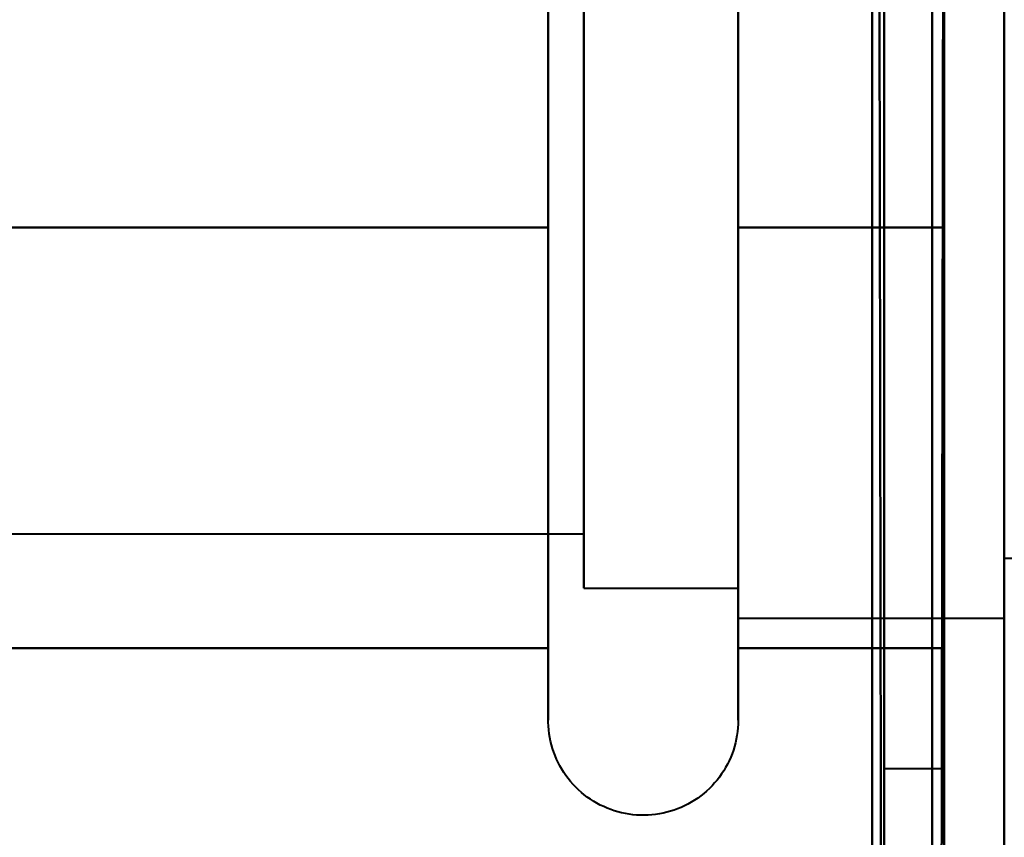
# Model space of a CAD drawing. Header units: millimetres. Extents: x -1483 to 905, y -1392 to 951.
# Tile 76 of 105: x 732 to 740, y -457 to -450. Entities that reach past the tile are written whole.
import ezdxf

# ---------------------------------------------------------------- set-up
doc = ezdxf.new("R2010")
doc.units = ezdxf.units.MM
doc.layers.add('G-IMPT', color=8, linetype='Continuous', lineweight=40)

# ---------------------------------------------------------------- blocks, each defined once
blk = doc.blocks.new('NEXA 2000 CALQUES_dwg-762145-Niveau de réf_')
at = {"layer": 'G-IMPT'}
for p, q in [((739, -414.2152), (739, -423.2152)), ((739, -414.2152), (739, -423.2152)), ((739, -414.2152), (739, -423.2152)), ((739, -414.2152), (739, -423.2152)), ((739, -414.2152), (739, -423.2152)), ((739, -414.2152), (739, -423.2152)), ((739, -414.2152), (739, -423.2152)), ((739, -414.2152), (739, -423.2152)), ((739, -423.2152), (739, -414.2152)), ((739, -423.2152), (739, -414.2152)), ((739, -423.2152), (739, -414.2152)), ((739, -423.2152), (739, -414.2152)), ((739, -423.2152), (739, -414.2152)), ((739, -423.2152), (739, -414.2152)), ((739, -423.2152), (739, -414.2152)), ((739, -423.2152), (739, -414.2152)), ((739.5, -414.2152), (739.5, -418.7152)), ((739.5, -414.2152), (739.5, -418.7152)), ((739.5, -414.2152), (739.5, -418.7152)), ((739.5, -414.2152), (739.5, -418.7152)), ((739.5, -418.7152), (739.5, -414.2152)), ((739.5, -423.2152), (739.5, -414.2152)), ((739.5, -418.7152), (739.5, -414.2152)), ((739.5, -423.2152), (739.5, -414.2152)), ((739.5, -418.7152), (739.5, -414.2152)), ((739.5, -423.2152), (739.5, -414.2152)), ((739.5, -418.7152), (739.5, -414.2152)), ((739.5, -423.2152), (739.5, -414.2152)), ((736.2043, -422.2659), (736.2043, -414.6152)), ((737.7851, -414.6152), (737.7851, -422.2659)), ((736.2043, -422.8152), (736.2043, -415.1644)), ((736.2043, -422.8152), (736.2043, -415.1644)), ((736.2043, -422.8152), (736.2043, -415.1644)), ((736.2043, -420.7652), (736.2043, -415.1644)), ((737.7851, -415.1644), (737.7851, -422.8152)), ((737.7851, -415.1644), (737.7851, -422.8152)), ((737.7851, -415.1644), (737.7851, -422.8152)), ((737.7851, -415.1644), (737.7851, -420.7652)), ((737.7851, -420.3402), (737.7851, -415.4652)), ((737.7851, -420.3402), (737.7851, -415.4652)), ((737.7851, -420.3402), (737.7851, -415.4652)), ((737.7851, -420.3402), (737.7851, -415.4652)), ((737.7851, -415.4652), (737.7851, -417.0902)), ((737.7851, -415.4652), (737.7851, -417.0902)), ((737.7851, -415.4652), (737.7851, -417.0902)), ((737.7851, -415.4652), (737.7851, -421.5297)), ((740, -421.5297), (740, -415.4652)), ((740, -421.5297), (740, -415.4652)), ((740, -415.4652), (740, -421.9652)), ((740, -415.4652), (740, -421.9652)), ((740, -415.4652), (740, -421.9652)), ((740, -415.4652), (740, -421.9652)), ((736.5, -421.3132), (736.5, -415.7152)), ((736.5, -421.3132), (736.5, -415.7152)), ((736.5, -421.3132), (736.5, -415.7152)), ((736.5, -421.3132), (736.5, -415.7152)), ((736.5, -415.7152), (736.5, -420.2152)), ((736.5, -415.7152), (736.5, -420.2152)), ((736.5, -415.7152), (736.5, -420.2152)), ((736.5, -415.7152), (736.5, -420.2152)), ((737.7851, -420.2152), (737.7851, -415.7152)), ((737.7851, -420.2152), (737.7851, -415.7152)), ((737.7851, -420.2152), (737.7851, -415.7152)), ((737.7851, -420.2152), (737.7851, -415.7152)), ((737.7851, -415.7152), (737.7851, -420.2152)), ((737.7851, -415.7152), (737.7851, -420.2152)), ((737.7851, -415.7152), (737.7851, -420.2152)), ((737.7851, -415.7152), (737.7851, -420.2152)), ((737.7851, -415.9006), (737.7851, -421.9652)), ((737.7851, -415.9006), (737.7851, -421.9652)), ((737.7851, -415.9006), (737.7851, -421.9652)), ((737.7851, -415.9006), (737.7851, -420.3402)), ((740, -421.9652), (740, -415.9006)), ((740, -421.9652), (740, -415.9006)), ((740, -421.4652), (740, -415.9652)), ((740, -421.4652), (740, -415.9652)), ((740, -421.4652), (740, -415.9652)), ((740, -421.4652), (740, -415.9652)), ((740, -415.9652), (740, -421.4652)), ((740, -415.9652), (740, -421.4652)), ((740, -415.9652), (740, -421.4652)), ((740, -415.9652), (740, -421.4652)), ((736.5, -421.7152), (736.5, -416.1171)), ((736.5, -421.7152), (736.5, -416.1171)), ((736.5, -421.7152), (736.5, -416.1171)), ((736.5, -421.7152), (736.5, -416.1171)), ((736.5, -420.922), (736.5, -416.167)), ((736.5, -420.922), (736.5, -416.167)), ((736.5, -420.922), (736.5, -416.167)), ((736.5, -420.922), (736.5, -416.167)), ((736.5, -416.167), (736.5, -420.922)), ((736.5, -416.167), (736.5, -420.922)), ((736.5, -416.167), (736.5, -420.922)), ((736.5, -416.167), (736.5, -420.922)), ((736.5, -421.2634), (736.5, -416.5083)), ((736.5, -421.2634), (736.5, -416.5083)), ((736.5, -421.2634), (736.5, -416.5083)), ((736.5, -421.2634), (736.5, -416.5083)), ((736.5, -416.5083), (736.5, -421.2634)), ((736.5, -416.5083), (736.5, -421.2634)), ((736.5, -416.5083), (736.5, -421.2634)), ((736.5, -416.5083), (736.5, -421.2634)), ((736.2043, -422.2659), (736.2043, -416.6652)), ((736.2043, -422.2659), (736.2043, -416.6652)), ((736.2043, -422.2659), (736.2043, -416.6652)), ((737.7851, -416.6652), (737.7851, -422.2659)), ((737.7851, -416.6652), (737.7851, -422.2659)), ((737.7851, -416.6652), (737.7851, -422.2659)), ((737.7851, -421.9652), (737.7851, -417.0902)), ((737.7851, -421.9652), (737.7851, -417.0902)), ((737.7851, -421.9652), (737.7851, -417.0902)), ((737.7851, -421.9652), (737.7851, -417.0902)), ((737.7851, -417.0902), (737.7851, -421.5297)), ((737.7851, -417.0902), (737.7851, -421.5297)), ((737.7851, -417.0902), (737.7851, -421.5297)), ((736.5, -417.2152), (736.5, -421.3132)), ((736.5, -417.2152), (736.5, -421.3132)), ((736.5, -417.2152), (736.5, -421.3132)), ((736.5, -417.2152), (736.5, -421.3132)), ((737.7851, -421.7152), (737.7851, -417.2152)), ((737.7851, -421.7152), (737.7851, -417.2152)), ((737.7851, -421.7152), (737.7851, -417.2152)), ((737.7851, -421.7152), (737.7851, -417.2152)), ((737.7851, -417.2152), (737.7851, -421.7152)), ((737.7851, -417.2152), (737.7851, -421.7152)), ((737.7851, -417.2152), (737.7851, -421.7152)), ((737.7851, -417.2152), (737.7851, -421.7152)), ((739.5, -418.7152), (739.5, -423.2152)), ((739.5, -418.7152), (739.5, -423.2152)), ((739.5, -418.7152), (739.5, -423.2152)), ((739.5, -418.7152), (739.5, -423.2152)), ((739.5, -423.2152), (739.5, -418.7152)), ((739.5, -423.2152), (739.5, -418.7152)), ((739.5, -423.2152), (739.5, -418.7152)), ((739.5, -423.2152), (739.5, -418.7152)), ((736.5, -420.2152), (736.5, -421.7152)), ((736.5, -420.2152), (736.5, -421.7152)), ((736.5, -420.2152), (736.5, -421.7152)), ((736.5, -420.2152), (736.5, -421.7152)), ((737.7851, -420.3402), (737.7851, -421.9652)), ((736.2043, -422.8152), (736.2043, -420.7652)), ((737.7851, -420.7652), (737.7851, -422.8152)), ((724.6111, -421.2634), (736.5, -421.2634)), ((724.6111, -421.2634), (736.5, -421.2634)), ((724.6111, -421.2634), (736.5, -421.2634)), ((724.6111, -421.2634), (736.5, -421.2634)), ((740, -421.4652), (745, -421.4652)), ((740, -421.4652), (745, -421.4652)), ((736.5, -421.7152), (737.7851, -421.7152)), ((736.5, -421.7152), (737.7851, -421.7152)), ((736.5, -421.7152), (737.7851, -421.7152)), ((736.5, -421.7152), (737.7851, -421.7152)), ((737.7851, -421.9652), (740, -421.9652)), ((737.7851, -421.9652), (740, -421.9652)), ((737.7851, -421.9652), (740, -421.9652)), ((737.7851, -421.9652), (740, -421.9652)), ((739, -423.2152), (739.5, -423.2152)), ((739, -423.2152), (739.5, -423.2152)), ((739, -423.2152), (739.5, -423.2152)), ((739, -423.2152), (739.5, -423.2152))]:
    blk.add_line(p, q, dxfattribs=at)
at = {"layer": 'G-IMPT', "flags": 128}
for points in [[(738.9, -441.55), (738.9, -433.3125), (738.9, -425.075), (738.9, -416.8375), (738.9, -408.6)], [(738.9, -408.6), (738.9, -416.8375), (738.9, -425.075), (738.9, -433.3125), (738.9, -441.55)], [(738.9, -408.65), (738.9, -416.875), (738.9, -425.1), (738.9, -433.325), (738.9, -441.55)], [(738.9, -441.55), (738.9, -433.325), (738.9, -425.1), (738.9, -416.875), (738.9, -408.65)], [(738.95, -408.6), (738.9625, -416.8375), (738.975, -425.075), (738.9875, -433.3125), (739, -441.55)], [(739, -441.55), (738.9875, -433.3125), (738.975, -425.075), (738.9625, -416.8375), (738.95, -408.6)], [(739, -408.65), (739, -416.875), (739, -425.1), (739, -433.325), (739, -441.55)], [(739, -441.55), (739, -433.325), (739, -425.1), (739, -416.875), (739, -408.65)], [(738.9, -410.05), (738.9, -417.925), (738.9, -425.8), (738.9, -433.675), (738.9, -441.55)], [(738.9, -441.55), (738.9, -433.675), (738.9, -425.8), (738.9, -417.925), (738.9, -410.05)], [(738.9, -410.05), (738.9, -417.925), (738.9, -425.8), (738.9, -433.675), (738.9, -441.55)], [(738.9, -441.55), (738.9, -433.675), (738.9, -425.8), (738.9, -417.925), (738.9, -410.05)], [(739.4, -442.45), (739.4, -434.35), (739.4, -426.25), (739.4, -418.15), (739.4, -410.05)], [(739.4, -410.05), (739.4, -418.15), (739.4, -426.25), (739.4, -434.35), (739.4, -442.45)], [(739.4, -442.45), (739.4, -434.35), (739.4, -426.25), (739.4, -418.15), (739.4, -410.05)], [(739.4, -410.05), (739.4, -418.15), (739.4, -426.25), (739.4, -434.35), (739.4, -442.45)], [(739.4, -442.45), (739.4, -434.35), (739.4, -426.25), (739.4, -418.15), (739.4, -410.05)], [(739.4, -410.05), (739.4, -418.1625), (739.4, -426.275), (739.4, -434.3875), (739.4, -442.5)], [(739.4, -442.5), (739.4, -434.3875), (739.4, -426.275), (739.4, -418.1625), (739.4, -410.05)], [(739.4, -410.05), (739.4, -418.15), (739.4, -426.25), (739.4, -434.35), (739.4, -442.45)], [(739.45, -442.5), (739.4625, -434.3875), (739.475, -426.275), (739.4875, -418.1625), (739.5, -410.05)], [(739.5, -410.05), (739.4875, -418.1625), (739.475, -426.275), (739.4625, -434.3875), (739.45, -442.5)], [(739.5, -441.55), (739.5, -433.675), (739.5, -425.8), (739.5, -417.925), (739.5, -410.05)], [(739.5, -410.05), (739.5, -417.925), (739.5, -425.8), (739.5, -433.675), (739.5, -441.55)], [(739.5, -441.55), (739.5, -433.675), (739.5, -425.8), (739.5, -417.925), (739.5, -410.05)], [(739.5, -410.05), (739.5, -418.15), (739.5, -426.25), (739.5, -434.35), (739.5, -442.45)], [(739.5, -442.45), (739.5, -434.35), (739.5, -426.25), (739.5, -418.15), (739.5, -410.05)], [(739.5, -410.05), (739.5, -417.925), (739.5, -425.8), (739.5, -433.675), (739.5, -441.55)], [(740, -410.05), (740, -418.15), (740, -426.25), (740, -434.35), (740, -442.45)], [(740, -442.45), (740, -434.35), (740, -426.25), (740, -418.15), (740, -410.05)], [(740, -410.05), (740, -415.3262), (740, -420.6025), (740, -425.8787), (740, -431.155)], [(740, -431.155), (740, -425.8787), (740, -420.6025), (740, -415.3262), (740, -410.05)], [(740, -410.05), (740, -415.3262), (740, -420.6025), (740, -425.8787), (740, -431.155)], [(740, -431.155), (740, -425.8787), (740, -420.6025), (740, -415.3262), (740, -410.05)], [(740, -410.05), (740, -418.15), (740, -426.25), (740, -434.35), (740, -442.45)], [(740, -442.45), (740, -434.35), (740, -426.25), (740, -418.15), (740, -410.05)], [(740, -431.155), (740, -425.8787), (740, -420.6025), (740, -415.3262), (740, -410.05)], [(740, -410.05), (740, -415.3262), (740, -420.6025), (740, -425.8787), (740, -431.155)], [(736.2043, -416.9289), (736.2043, -417.0779), (736.2043, -417.2295), (736.2043, -417.3835), (736.2043, -417.5396), (736.2043, -417.6976), (736.2043, -417.8573), (736.2043, -418.0183), (736.2043, -418.1804), (736.2043, -418.3434), (736.2043, -418.507), (736.2043, -418.6709), (736.2043, -418.8349), (736.2043, -418.9987), (736.2043, -419.162), (736.2043, -419.3246), (736.2043, -419.4863), (736.2043, -419.6467), (736.2043, -419.8056), (736.2043, -419.9628), (736.2043, -420.118), (736.2043, -420.2709), (736.2043, -420.4214), (736.2043, -420.5691), (736.2043, -420.7138), (736.2043, -420.8554), (736.2043, -420.9935), (736.2043, -421.128), (736.2043, -421.2586), (736.2043, -421.3852), (736.2043, -421.5075), (736.2043, -421.6253), (736.2043, -421.7385), (736.2043, -421.8468), (736.2043, -421.9501), (736.2043, -422.0483), (736.2043, -422.1411), (736.2043, -422.2284), (736.2043, -422.2659)], [(736.2043, -416.9289), (736.2043, -417.0779), (736.2043, -417.2295), (736.2043, -417.3835), (736.2043, -417.5396), (736.2043, -417.6976), (736.2043, -417.8573), (736.2043, -418.0183), (736.2043, -418.1804), (736.2043, -418.3434), (736.2043, -418.507), (736.2043, -418.6709), (736.2043, -418.8349), (736.2043, -418.9987), (736.2043, -419.162), (736.2043, -419.3246), (736.2043, -419.4863), (736.2043, -419.6467), (736.2043, -419.8056), (736.2043, -419.9628), (736.2043, -420.118), (736.2043, -420.2709), (736.2043, -420.4214), (736.2043, -420.5691), (736.2043, -420.7138), (736.2043, -420.8554), (736.2043, -420.9935), (736.2043, -421.128), (736.2043, -421.2586), (736.2043, -421.3852), (736.2043, -421.5075), (736.2043, -421.6253), (736.2043, -421.7385), (736.2043, -421.8468), (736.2043, -421.9501), (736.2043, -422.0483), (736.2043, -422.1411), (736.2043, -422.2284), (736.2043, -422.2659)], [(736.2043, -416.9289), (736.2043, -417.0779), (736.2043, -417.2295), (736.2043, -417.3835), (736.2043, -417.5396), (736.2043, -417.6976), (736.2043, -417.8573), (736.2043, -418.0183), (736.2043, -418.1804), (736.2043, -418.3434), (736.2043, -418.507), (736.2043, -418.6709), (736.2043, -418.8349), (736.2043, -418.9987), (736.2043, -419.162), (736.2043, -419.3246), (736.2043, -419.4863), (736.2043, -419.6467), (736.2043, -419.8056), (736.2043, -419.9628), (736.2043, -420.118), (736.2043, -420.2709), (736.2043, -420.4214), (736.2043, -420.5691), (736.2043, -420.7138), (736.2043, -420.8554), (736.2043, -420.9935), (736.2043, -421.128), (736.2043, -421.2586), (736.2043, -421.3852), (736.2043, -421.5075), (736.2043, -421.6253), (736.2043, -421.7385), (736.2043, -421.8468), (736.2043, -421.9501), (736.2043, -422.0483), (736.2043, -422.1411), (736.2043, -422.2284), (736.2043, -422.2659)], [(736.2043, -422.2659), (736.2043, -422.181), (736.2043, -422.0907), (736.2043, -421.9949), (736.2043, -421.8939), (736.2043, -421.7878), (736.2043, -421.6768), (736.2043, -421.561), (736.2043, -421.4407), (736.2043, -421.3161), (736.2043, -421.1873), (736.2043, -421.0545), (736.2043, -420.918), (736.2043, -420.7779), (736.2043, -420.6346), (736.2043, -420.4882), (736.2043, -420.3389), (736.2043, -420.1871), (736.2043, -420.0329), (736.2043, -419.8765), (736.2043, -419.7184), (736.2043, -419.5586), (736.2043, -419.3975), (736.2043, -419.2353), (736.2043, -419.0722), (736.2043, -418.9086), (736.2043, -418.7447), (736.2043, -418.5807), (736.2043, -418.4169), (736.2043, -418.2536), (736.2043, -418.0911), (736.2043, -417.9295), (736.2043, -417.7693), (736.2043, -417.6105), (736.2043, -417.4535), (736.2043, -417.2985), (736.2043, -417.1458), (736.2043, -416.9955), (736.2043, -416.8481)], [(737.7851, -422.2659), (737.7851, -422.181), (737.7851, -422.0907), (737.7851, -421.9949), (737.7851, -421.8939), (737.7851, -421.7878), (737.7851, -421.6768), (737.7851, -421.561), (737.7851, -421.4407), (737.7851, -421.3161), (737.7851, -421.1873), (737.7851, -421.0545), (737.7851, -420.918), (737.7851, -420.7779), (737.7851, -420.6346), (737.7851, -420.4882), (737.7851, -420.3389), (737.7851, -420.1871), (737.7851, -420.0329), (737.7851, -419.8765), (737.7851, -419.7184), (737.7851, -419.5586), (737.7851, -419.3975), (737.7851, -419.2353), (737.7851, -419.0722), (737.7851, -418.9086), (737.7851, -418.7447), (737.7851, -418.5807), (737.7851, -418.4169), (737.7851, -418.2536), (737.7851, -418.0911), (737.7851, -417.9295), (737.7851, -417.7693), (737.7851, -417.6105), (737.7851, -417.4535), (737.7851, -417.2985), (737.7851, -417.1458), (737.7851, -416.9955), (737.7851, -416.8481)], [(737.7851, -422.2659), (737.7851, -422.181), (737.7851, -422.0907), (737.7851, -421.9949), (737.7851, -421.8939), (737.7851, -421.7878), (737.7851, -421.6768), (737.7851, -421.561), (737.7851, -421.4407), (737.7851, -421.3161), (737.7851, -421.1873), (737.7851, -421.0545), (737.7851, -420.918), (737.7851, -420.7779), (737.7851, -420.6346), (737.7851, -420.4882), (737.7851, -420.3389), (737.7851, -420.1871), (737.7851, -420.0329), (737.7851, -419.8765), (737.7851, -419.7184), (737.7851, -419.5586), (737.7851, -419.3975), (737.7851, -419.2353), (737.7851, -419.0722), (737.7851, -418.9086), (737.7851, -418.7447), (737.7851, -418.5807), (737.7851, -418.4169), (737.7851, -418.2536), (737.7851, -418.0911), (737.7851, -417.9295), (737.7851, -417.7693), (737.7851, -417.6105), (737.7851, -417.4535), (737.7851, -417.2985), (737.7851, -417.1458), (737.7851, -416.9955), (737.7851, -416.8481)], [(737.7851, -422.2659), (737.7851, -422.181), (737.7851, -422.0907), (737.7851, -421.9949), (737.7851, -421.8939), (737.7851, -421.7878), (737.7851, -421.6768), (737.7851, -421.561), (737.7851, -421.4407), (737.7851, -421.3161), (737.7851, -421.1873), (737.7851, -421.0545), (737.7851, -420.918), (737.7851, -420.7779), (737.7851, -420.6346), (737.7851, -420.4882), (737.7851, -420.3389), (737.7851, -420.1871), (737.7851, -420.0329), (737.7851, -419.8765), (737.7851, -419.7184), (737.7851, -419.5586), (737.7851, -419.3975), (737.7851, -419.2353), (737.7851, -419.0722), (737.7851, -418.9086), (737.7851, -418.7447), (737.7851, -418.5807), (737.7851, -418.4169), (737.7851, -418.2536), (737.7851, -418.0911), (737.7851, -417.9295), (737.7851, -417.7693), (737.7851, -417.6105), (737.7851, -417.4535), (737.7851, -417.2985), (737.7851, -417.1458), (737.7851, -416.9955), (737.7851, -416.8481)], [(737.7851, -416.9289), (737.7851, -417.0779), (737.7851, -417.2295), (737.7851, -417.3835), (737.7851, -417.5396), (737.7851, -417.6976), (737.7851, -417.8573), (737.7851, -418.0183), (737.7851, -418.1804), (737.7851, -418.3434), (737.7851, -418.507), (737.7851, -418.6709), (737.7851, -418.8349), (737.7851, -418.9987), (737.7851, -419.162), (737.7851, -419.3246), (737.7851, -419.4863), (737.7851, -419.6467), (737.7851, -419.8056), (737.7851, -419.9628), (737.7851, -420.118), (737.7851, -420.2709), (737.7851, -420.4214), (737.7851, -420.5691), (737.7851, -420.7138), (737.7851, -420.8554), (737.7851, -420.9935), (737.7851, -421.128), (737.7851, -421.2586), (737.7851, -421.3852), (737.7851, -421.5075), (737.7851, -421.6253), (737.7851, -421.7385), (737.7851, -421.8468), (737.7851, -421.9501), (737.7851, -422.0483), (737.7851, -422.1411), (737.7851, -422.2284), (737.7851, -422.2659)], [(736.2043, -422.8152), (736.2043, -422.8119), (736.2043, -422.802), (736.2043, -422.7857), (736.2043, -422.7628), (736.2043, -422.7334), (736.2043, -422.6976), (736.2043, -422.6555), (736.2043, -422.607), (736.2043, -422.5523), (736.2043, -422.4915), (736.2043, -422.4246), (736.2043, -422.3518), (736.2043, -422.2732), (736.2043, -422.1889), (736.2043, -422.099), (736.2043, -422.0037), (736.2043, -421.9032), (736.2043, -421.7976), (736.2043, -421.687), (736.2043, -421.5716), (736.2043, -421.4517), (736.2043, -421.3275), (736.2043, -421.199), (736.2043, -421.0666), (736.2043, -420.9304), (736.2043, -420.7907), (736.2043, -420.6476), (736.2043, -420.5014), (736.2043, -420.3524), (736.2043, -420.2008), (736.2043, -420.0468), (736.2043, -419.8907), (736.2043, -419.7327), (736.2043, -419.573), (736.2043, -419.412), (736.2043, -419.2499), (736.2043, -419.0869), (736.2043, -418.9233), (736.2043, -418.7594), (736.2043, -418.5954), (736.2043, -418.4316), (736.2043, -418.2683), (736.2043, -418.1057), (736.2043, -417.944), (736.2043, -417.7836), (736.2043, -417.6247), (736.2043, -417.4675), (736.2043, -417.3123), (736.2043, -417.1594), (736.2043, -417.0089), (736.2043, -416.8612)], [(736.2043, -422.8152), (736.2043, -422.8119), (736.2043, -422.802), (736.2043, -422.7857), (736.2043, -422.7628), (736.2043, -422.7334), (736.2043, -422.6976), (736.2043, -422.6555), (736.2043, -422.607), (736.2043, -422.5523), (736.2043, -422.4915), (736.2043, -422.4246), (736.2043, -422.3518), (736.2043, -422.2732), (736.2043, -422.1889), (736.2043, -422.099), (736.2043, -422.0037), (736.2043, -421.9032), (736.2043, -421.7976), (736.2043, -421.687), (736.2043, -421.5716), (736.2043, -421.4517), (736.2043, -421.3275), (736.2043, -421.199), (736.2043, -421.0666), (736.2043, -420.9304), (736.2043, -420.7907), (736.2043, -420.6476), (736.2043, -420.5014), (736.2043, -420.3524), (736.2043, -420.2008), (736.2043, -420.0468), (736.2043, -419.8907), (736.2043, -419.7327), (736.2043, -419.573), (736.2043, -419.412), (736.2043, -419.2499), (736.2043, -419.0869), (736.2043, -418.9233), (736.2043, -418.7594), (736.2043, -418.5954), (736.2043, -418.4316), (736.2043, -418.2683), (736.2043, -418.1057), (736.2043, -417.944), (736.2043, -417.7836), (736.2043, -417.6247), (736.2043, -417.4675), (736.2043, -417.3123), (736.2043, -417.1594), (736.2043, -417.0089), (736.2043, -416.8612)], [(736.2043, -422.8152), (736.2043, -422.8119), (736.2043, -422.802), (736.2043, -422.7857), (736.2043, -422.7628), (736.2043, -422.7334), (736.2043, -422.6976), (736.2043, -422.6555), (736.2043, -422.607), (736.2043, -422.5523), (736.2043, -422.4915), (736.2043, -422.4246), (736.2043, -422.3518), (736.2043, -422.2732), (736.2043, -422.1889), (736.2043, -422.099), (736.2043, -422.0037), (736.2043, -421.9032), (736.2043, -421.7976), (736.2043, -421.687), (736.2043, -421.5716), (736.2043, -421.4517), (736.2043, -421.3275), (736.2043, -421.199), (736.2043, -421.0666), (736.2043, -420.9304), (736.2043, -420.7907), (736.2043, -420.6476), (736.2043, -420.5014), (736.2043, -420.3524), (736.2043, -420.2008), (736.2043, -420.0468), (736.2043, -419.8907), (736.2043, -419.7327), (736.2043, -419.573), (736.2043, -419.412), (736.2043, -419.2499), (736.2043, -419.0869), (736.2043, -418.9233), (736.2043, -418.7594), (736.2043, -418.5954), (736.2043, -418.4316), (736.2043, -418.2683), (736.2043, -418.1057), (736.2043, -417.944), (736.2043, -417.7836), (736.2043, -417.6247), (736.2043, -417.4675), (736.2043, -417.3123), (736.2043, -417.1594), (736.2043, -417.0089), (736.2043, -416.8612)], [(736.2043, -416.9421), (736.2043, -417.0914), (736.2043, -417.2432), (736.2043, -417.3975), (736.2043, -417.5538), (736.2043, -417.7119), (736.2043, -417.8717), (736.2043, -418.0328), (736.2043, -418.195), (736.2043, -418.3581), (736.2043, -418.5217), (736.2043, -418.6856), (736.2043, -418.8496), (736.2043, -419.0134), (736.2043, -419.1767), (736.2043, -419.3392), (736.2043, -419.5008), (736.2043, -419.661), (736.2043, -419.8198), (736.2043, -419.9768), (736.2043, -420.1318), (736.2043, -420.2845), (736.2043, -420.4348), (736.2043, -420.5822), (736.2043, -420.7267), (736.2043, -420.868), (736.2043, -421.0058), (736.2043, -421.1399), (736.2043, -421.2702), (736.2043, -421.3964), (736.2043, -421.5183), (736.2043, -421.6357), (736.2043, -421.7484), (736.2043, -421.8563), (736.2043, -421.9592), (736.2043, -422.0568), (736.2043, -422.1491), (736.2043, -422.236), (736.2043, -422.3172), (736.2043, -422.3926), (736.2043, -422.4622), (736.2043, -422.5257), (736.2043, -422.5832), (736.2043, -422.6345), (736.2043, -422.6795), (736.2043, -422.7181), (736.2043, -422.7504), (736.2043, -422.7762), (736.2043, -422.7955), (736.2043, -422.8083), (736.2043, -422.8145), (736.2043, -422.8152)], [(737.7851, -416.9421), (737.7851, -417.0914), (737.7851, -417.2432), (737.7851, -417.3975), (737.7851, -417.5538), (737.7851, -417.7119), (737.7851, -417.8717), (737.7851, -418.0328), (737.7851, -418.195), (737.7851, -418.3581), (737.7851, -418.5217), (737.7851, -418.6856), (737.7851, -418.8496), (737.7851, -419.0134), (737.7851, -419.1767), (737.7851, -419.3392), (737.7851, -419.5008), (737.7851, -419.661), (737.7851, -419.8198), (737.7851, -419.9768), (737.7851, -420.1318), (737.7851, -420.2845), (737.7851, -420.4348), (737.7851, -420.5822), (737.7851, -420.7267), (737.7851, -420.868), (737.7851, -421.0058), (737.7851, -421.1399), (737.7851, -421.2702), (737.7851, -421.3964), (737.7851, -421.5183), (737.7851, -421.6357), (737.7851, -421.7484), (737.7851, -421.8563), (737.7851, -421.9592), (737.7851, -422.0568), (737.7851, -422.1491), (737.7851, -422.236), (737.7851, -422.3172), (737.7851, -422.3926), (737.7851, -422.4622), (737.7851, -422.5257), (737.7851, -422.5832), (737.7851, -422.6345), (737.7851, -422.6795), (737.7851, -422.7181), (737.7851, -422.7504), (737.7851, -422.7762), (737.7851, -422.7955), (737.7851, -422.8083), (737.7851, -422.8145), (737.7851, -422.8152)], [(737.7851, -416.9421), (737.7851, -417.0914), (737.7851, -417.2432), (737.7851, -417.3975), (737.7851, -417.5538), (737.7851, -417.7119), (737.7851, -417.8717), (737.7851, -418.0328), (737.7851, -418.195), (737.7851, -418.3581), (737.7851, -418.5217), (737.7851, -418.6856), (737.7851, -418.8496), (737.7851, -419.0134), (737.7851, -419.1767), (737.7851, -419.3392), (737.7851, -419.5008), (737.7851, -419.661), (737.7851, -419.8198), (737.7851, -419.9768), (737.7851, -420.1318), (737.7851, -420.2845), (737.7851, -420.4348), (737.7851, -420.5822), (737.7851, -420.7267), (737.7851, -420.868), (737.7851, -421.0058), (737.7851, -421.1399), (737.7851, -421.2702), (737.7851, -421.3964), (737.7851, -421.5183), (737.7851, -421.6357), (737.7851, -421.7484), (737.7851, -421.8563), (737.7851, -421.9592), (737.7851, -422.0568), (737.7851, -422.1491), (737.7851, -422.236), (737.7851, -422.3172), (737.7851, -422.3926), (737.7851, -422.4622), (737.7851, -422.5257), (737.7851, -422.5832), (737.7851, -422.6345), (737.7851, -422.6795), (737.7851, -422.7181), (737.7851, -422.7504), (737.7851, -422.7762), (737.7851, -422.7955), (737.7851, -422.8083), (737.7851, -422.8145), (737.7851, -422.8152)], [(737.7851, -416.9421), (737.7851, -417.0914), (737.7851, -417.2432), (737.7851, -417.3975), (737.7851, -417.5538), (737.7851, -417.7119), (737.7851, -417.8717), (737.7851, -418.0328), (737.7851, -418.195), (737.7851, -418.3581), (737.7851, -418.5217), (737.7851, -418.6856), (737.7851, -418.8496), (737.7851, -419.0134), (737.7851, -419.1767), (737.7851, -419.3392), (737.7851, -419.5008), (737.7851, -419.661), (737.7851, -419.8198), (737.7851, -419.9768), (737.7851, -420.1318), (737.7851, -420.2845), (737.7851, -420.4348), (737.7851, -420.5822), (737.7851, -420.7267), (737.7851, -420.868), (737.7851, -421.0058), (737.7851, -421.1399), (737.7851, -421.2702), (737.7851, -421.3964), (737.7851, -421.5183), (737.7851, -421.6357), (737.7851, -421.7484), (737.7851, -421.8563), (737.7851, -421.9592), (737.7851, -422.0568), (737.7851, -422.1491), (737.7851, -422.236), (737.7851, -422.3172), (737.7851, -422.3926), (737.7851, -422.4622), (737.7851, -422.5257), (737.7851, -422.5832), (737.7851, -422.6345), (737.7851, -422.6795), (737.7851, -422.7181), (737.7851, -422.7504), (737.7851, -422.7762), (737.7851, -422.7955), (737.7851, -422.8083), (737.7851, -422.8145), (737.7851, -422.8152)], [(737.7851, -422.8152), (737.7851, -422.8119), (737.7851, -422.802), (737.7851, -422.7857), (737.7851, -422.7628), (737.7851, -422.7334), (737.7851, -422.6976), (737.7851, -422.6555), (737.7851, -422.607), (737.7851, -422.5523), (737.7851, -422.4915), (737.7851, -422.4246), (737.7851, -422.3518), (737.7851, -422.2732), (737.7851, -422.1889), (737.7851, -422.099), (737.7851, -422.0037), (737.7851, -421.9032), (737.7851, -421.7976), (737.7851, -421.687), (737.7851, -421.5716), (737.7851, -421.4517), (737.7851, -421.3275), (737.7851, -421.199), (737.7851, -421.0666), (737.7851, -420.9304), (737.7851, -420.7907), (737.7851, -420.6476), (737.7851, -420.5014), (737.7851, -420.3524), (737.7851, -420.2008), (737.7851, -420.0468), (737.7851, -419.8907), (737.7851, -419.7327), (737.7851, -419.573), (737.7851, -419.412), (737.7851, -419.2499), (737.7851, -419.0869), (737.7851, -418.9233), (737.7851, -418.7594), (737.7851, -418.5954), (737.7851, -418.4316), (737.7851, -418.2683), (737.7851, -418.1057), (737.7851, -417.944), (737.7851, -417.7836), (737.7851, -417.6247), (737.7851, -417.4675), (737.7851, -417.3123), (737.7851, -417.1594), (737.7851, -417.0089), (737.7851, -416.8612)], [(736.2043, -418.7152), (736.2043, -417.8402), (736.2043, -416.9652), (736.2043, -416.0902), (736.2043, -415.2152)], [(736.2043, -415.2152), (736.2043, -416.0902), (736.2043, -416.9652), (736.2043, -417.8402), (736.2043, -418.7152)], [(736.2043, -418.7152), (736.2043, -417.8402), (736.2043, -416.9652), (736.2043, -416.0902), (736.2043, -415.2152)], [(736.2043, -415.2152), (736.2043, -416.0902), (736.2043, -416.9652), (736.2043, -417.8402), (736.2043, -418.7152)], [(736.2043, -418.7152), (736.2043, -417.8402), (736.2043, -416.9652), (736.2043, -416.0902), (736.2043, -415.2152)], [(736.2043, -415.2152), (736.2043, -416.0902), (736.2043, -416.9652), (736.2043, -417.8402), (736.2043, -418.7152)], [(736.2043, -418.7152), (736.2043, -417.8402), (736.2043, -416.9652), (736.2043, -416.0902), (736.2043, -415.2152)], [(736.2043, -415.2152), (736.2043, -416.0902), (736.2043, -416.9652), (736.2043, -417.8402), (736.2043, -418.7152)], [(737.7851, -415.2152), (737.7851, -416.0902), (737.7851, -416.9652), (737.7851, -417.8402), (737.7851, -418.7152)], [(737.7851, -418.7152), (737.7851, -417.8402), (737.7851, -416.9652), (737.7851, -416.0902), (737.7851, -415.2152)], [(737.7851, -415.2152), (737.7851, -416.0902), (737.7851, -416.9652), (737.7851, -417.8402), (737.7851, -418.7152)], [(737.7851, -418.7152), (737.7851, -417.8402), (737.7851, -416.9652), (737.7851, -416.0902), (737.7851, -415.2152)], [(737.7851, -415.2152), (737.7851, -416.0902), (737.7851, -416.9652), (737.7851, -417.8402), (737.7851, -418.7152)], [(737.7851, -418.7152), (737.7851, -417.8402), (737.7851, -416.9652), (737.7851, -416.0902), (737.7851, -415.2152)], [(737.7851, -415.2152), (737.7851, -416.0902), (737.7851, -416.9652), (737.7851, -417.8402), (737.7851, -418.7152)], [(737.7851, -418.7152), (737.7851, -417.8402), (737.7851, -416.9652), (737.7851, -416.0902), (737.7851, -415.2152)], [(739.5, -418.7152), (739.5, -417.8402), (739.5, -416.9652), (739.5, -416.0902), (739.5, -415.2152)], [(739.5, -415.2152), (739.5, -416.0902), (739.5, -416.9652), (739.5, -417.8402), (739.5, -418.7152)], [(739.5, -418.7152), (739.5, -417.8402), (739.5, -416.9652), (739.5, -416.0902), (739.5, -415.2152)], [(739.5, -415.2152), (739.5, -416.0902), (739.5, -416.9652), (739.5, -417.8402), (739.5, -418.7152)], [(739.5, -418.7152), (739.5, -417.8402), (739.5, -416.9652), (739.5, -416.0902), (739.5, -415.2152)], [(739.5, -415.2152), (739.5, -416.0902), (739.5, -416.9652), (739.5, -417.8402), (739.5, -418.7152)], [(739.5, -418.7152), (739.5, -417.8402), (739.5, -416.9652), (739.5, -416.0902), (739.5, -415.2152)], [(739.5, -415.2152), (739.5, -416.0902), (739.5, -416.9652), (739.5, -417.8402), (739.5, -418.7152)], [(739.5, -418.7152), (739.5, -417.8402), (739.5, -416.9652), (739.5, -416.0902), (739.5, -415.2152)], [(739.5, -415.2152), (739.5, -416.0902), (739.5, -416.9652), (739.5, -417.8402), (739.5, -418.7152)], [(739.5, -418.7152), (739.5, -417.8402), (739.5, -416.9652), (739.5, -416.0902), (739.5, -415.2152)], [(739.5, -415.2152), (739.5, -416.0902), (739.5, -416.9652), (739.5, -417.8402), (739.5, -418.7152)], [(739.5, -418.7152), (739.5, -417.8402), (739.5, -416.9652), (739.5, -416.0902), (739.5, -415.2152)], [(739.5, -415.2152), (739.5, -416.0902), (739.5, -416.9652), (739.5, -417.8402), (739.5, -418.7152)], [(739.5, -418.7152), (739.5, -417.8402), (739.5, -416.9652), (739.5, -416.0902), (739.5, -415.2152)], [(739.5, -415.2152), (739.5, -416.0902), (739.5, -416.9652), (739.5, -417.8402), (739.5, -418.7152)], [(740, -428.0152), (740, -425.0152), (740, -422.0152), (740, -419.0152), (740, -416.0152)], [(740, -416.0152), (740, -419.0152), (740, -422.0152), (740, -425.0152), (740, -428.0152)], [(740, -428.0152), (740, -425.0152), (740, -422.0152), (740, -419.0152), (740, -416.0152)], [(740, -416.0152), (740, -419.0152), (740, -422.0152), (740, -425.0152), (740, -428.0152)], [(740, -416.0152), (740, -419.0152), (740, -422.0152), (740, -425.0152), (740, -428.0152)], [(740, -428.0152), (740, -425.0152), (740, -422.0152), (740, -419.0152), (740, -416.0152)], [(736.2043, -418.7152), (733.7043, -418.7152), (731.2043, -418.7152), (728.7043, -418.7152), (726.2043, -418.7152)], [(726.2043, -418.7152), (728.7043, -418.7152), (731.2043, -418.7152), (733.7043, -418.7152), (736.2043, -418.7152)], [(736.2043, -418.7152), (733.7043, -418.7152), (731.2043, -418.7152), (728.7043, -418.7152), (726.2043, -418.7152)], [(726.2043, -418.7152), (728.7043, -418.7152), (731.2043, -418.7152), (733.7043, -418.7152), (736.2043, -418.7152)], [(736.2043, -418.7152), (733.7043, -418.7152), (731.2043, -418.7152), (728.7043, -418.7152), (726.2043, -418.7152)], [(726.2043, -418.7152), (728.7043, -418.7152), (731.2043, -418.7152), (733.7043, -418.7152), (736.2043, -418.7152)], [(736.2043, -418.7152), (733.7043, -418.7152), (731.2043, -418.7152), (728.7043, -418.7152), (726.2043, -418.7152)], [(726.2043, -418.7152), (728.7043, -418.7152), (731.2043, -418.7152), (733.7043, -418.7152), (736.2043, -418.7152)], [(736.2043, -418.7152), (733.7043, -418.7152), (731.2043, -418.7152), (728.7043, -418.7152), (726.2043, -418.7152)], [(726.2043, -418.7152), (728.7043, -418.7152), (731.2043, -418.7152), (733.7043, -418.7152), (736.2043, -418.7152)], [(736.2043, -418.7152), (733.7043, -418.7152), (731.2043, -418.7152), (728.7043, -418.7152), (726.2043, -418.7152)], [(726.2043, -418.7152), (728.7043, -418.7152), (731.2043, -418.7152), (733.7043, -418.7152), (736.2043, -418.7152)], [(726.2043, -418.7152), (728.7043, -418.7152), (731.2043, -418.7152), (733.7043, -418.7152), (736.2043, -418.7152)], [(736.2043, -418.7152), (733.7043, -418.7152), (731.2043, -418.7152), (728.7043, -418.7152), (726.2043, -418.7152)], [(726.2043, -418.7152), (728.7043, -418.7152), (731.2043, -418.7152), (733.7043, -418.7152), (736.2043, -418.7152)], [(736.2043, -418.7152), (733.7043, -418.7152), (731.2043, -418.7152), (728.7043, -418.7152), (726.2043, -418.7152)], [(736.2043, -422.2152), (736.2043, -421.3402), (736.2043, -420.4652), (736.2043, -419.5902), (736.2043, -418.7152)], [(736.2043, -418.7152), (736.2043, -419.5902), (736.2043, -420.4652), (736.2043, -421.3402), (736.2043, -422.2152)], [(736.2043, -422.2152), (736.2043, -421.3402), (736.2043, -420.4652), (736.2043, -419.5902), (736.2043, -418.7152)], [(736.2043, -418.7152), (736.2043, -419.5902), (736.2043, -420.4652), (736.2043, -421.3402), (736.2043, -422.2152)], [(736.2043, -422.2152), (736.2043, -421.3402), (736.2043, -420.4652), (736.2043, -419.5902), (736.2043, -418.7152)], [(736.2043, -418.7152), (736.2043, -419.5902), (736.2043, -420.4652), (736.2043, -421.3402), (736.2043, -422.2152)], [(736.2043, -418.7152), (736.2043, -419.5902), (736.2043, -420.4652), (736.2043, -421.3402), (736.2043, -422.2152)], [(736.2043, -422.2152), (736.2043, -421.3402), (736.2043, -420.4652), (736.2043, -419.5902), (736.2043, -418.7152)], [(737.7851, -418.7152), (738.2139, -418.7152), (738.6426, -418.7152), (739.0713, -418.7152), (739.5, -418.7152)], [(739.5, -418.7152), (739.0713, -418.7152), (738.6426, -418.7152), (738.2139, -418.7152), (737.7851, -418.7152)], [(737.7851, -422.2152), (737.7851, -421.3402), (737.7851, -420.4652), (737.7851, -419.5902), (737.7851, -418.7152)], [(737.7851, -418.7152), (738.2139, -418.7152), (738.6426, -418.7152), (739.0713, -418.7152), (739.5, -418.7152)], [(739.5, -418.7152), (739.0713, -418.7152), (738.6426, -418.7152), (738.2139, -418.7152), (737.7851, -418.7152)], [(737.7851, -418.7152), (737.7851, -419.5902), (737.7851, -420.4652), (737.7851, -421.3402), (737.7851, -422.2152)], [(737.7851, -418.7152), (738.2139, -418.7152), (738.6426, -418.7152), (739.0713, -418.7152), (739.5, -418.7152)], [(739.5, -418.7152), (739.0713, -418.7152), (738.6426, -418.7152), (738.2139, -418.7152), (737.7851, -418.7152)], [(737.7851, -422.2152), (737.7851, -421.3402), (737.7851, -420.4652), (737.7851, -419.5902), (737.7851, -418.7152)], [(737.7851, -418.7152), (738.2139, -418.7152), (738.6426, -418.7152), (739.0713, -418.7152), (739.5, -418.7152)], [(739.5, -418.7152), (739.0713, -418.7152), (738.6426, -418.7152), (738.2139, -418.7152), (737.7851, -418.7152)], [(737.7851, -418.7152), (737.7851, -419.5902), (737.7851, -420.4652), (737.7851, -421.3402), (737.7851, -422.2152)], [(737.7851, -418.7152), (738.2139, -418.7152), (738.6426, -418.7152), (739.0713, -418.7152), (739.5, -418.7152)], [(739.5, -418.7152), (739.0713, -418.7152), (738.6426, -418.7152), (738.2139, -418.7152), (737.7851, -418.7152)], [(737.7851, -422.2152), (737.7851, -421.3402), (737.7851, -420.4652), (737.7851, -419.5902), (737.7851, -418.7152)], [(737.7851, -418.7152), (738.2139, -418.7152), (738.6426, -418.7152), (739.0713, -418.7152), (739.5, -418.7152)], [(739.5, -418.7152), (739.0713, -418.7152), (738.6426, -418.7152), (738.2139, -418.7152), (737.7851, -418.7152)], [(737.7851, -418.7152), (737.7851, -419.5902), (737.7851, -420.4652), (737.7851, -421.3402), (737.7851, -422.2152)], [(737.7851, -418.7152), (738.2139, -418.7152), (738.6426, -418.7152), (739.0713, -418.7152), (739.5, -418.7152)], [(739.5, -418.7152), (739.0713, -418.7152), (738.6426, -418.7152), (738.2139, -418.7152), (737.7851, -418.7152)], [(737.7851, -422.2152), (737.7851, -421.3402), (737.7851, -420.4652), (737.7851, -419.5902), (737.7851, -418.7152)], [(737.7851, -418.7152), (738.2139, -418.7152), (738.6426, -418.7152), (739.0713, -418.7152), (739.5, -418.7152)], [(739.5, -418.7152), (739.0713, -418.7152), (738.6426, -418.7152), (738.2139, -418.7152), (737.7851, -418.7152)], [(737.7851, -418.7152), (737.7851, -419.5902), (737.7851, -420.4652), (737.7851, -421.3402), (737.7851, -422.2152)], [(739.5, -418.7152), (739.5, -419.5902), (739.5, -420.4652), (739.5, -421.3402), (739.5, -422.2152)], [(739.5, -422.2152), (739.5, -421.3402), (739.5, -420.4652), (739.5, -419.5902), (739.5, -418.7152)], [(739.5, -418.7152), (739.5, -419.5902), (739.5, -420.4652), (739.5, -421.3402), (739.5, -422.2152)], [(739.5, -422.2152), (739.5, -421.3402), (739.5, -420.4652), (739.5, -419.5902), (739.5, -418.7152)], [(739.5, -418.7152), (739.5, -419.5902), (739.5, -420.4652), (739.5, -421.3402), (739.5, -422.2152)], [(739.5, -422.2152), (739.5, -421.3402), (739.5, -420.4652), (739.5, -419.5902), (739.5, -418.7152)], [(739.5, -418.7152), (739.5, -419.5902), (739.5, -420.4652), (739.5, -421.3402), (739.5, -422.2152)], [(739.5, -422.2152), (739.5, -421.3402), (739.5, -420.4652), (739.5, -419.5902), (739.5, -418.7152)], [(739.5, -418.7152), (739.5, -419.5902), (739.5, -420.4652), (739.5, -421.3402), (739.5, -422.2152)], [(739.5, -422.2152), (739.5, -421.3402), (739.5, -420.4652), (739.5, -419.5902), (739.5, -418.7152)], [(739.5, -418.7152), (739.5, -419.5902), (739.5, -420.4652), (739.5, -421.3402), (739.5, -422.2152)], [(739.5, -422.2152), (739.5, -421.3402), (739.5, -420.4652), (739.5, -419.5902), (739.5, -418.7152)], [(739.5, -418.7152), (739.5, -419.5902), (739.5, -420.4652), (739.5, -421.3402), (739.5, -422.2152)], [(739.5, -422.2152), (739.5, -421.3402), (739.5, -420.4652), (739.5, -419.5902), (739.5, -418.7152)], [(739.5, -418.7152), (739.5, -419.5902), (739.5, -420.4652), (739.5, -421.3402), (739.5, -422.2152)], [(739.5, -422.2152), (739.5, -421.3402), (739.5, -420.4652), (739.5, -419.5902), (739.5, -418.7152)], [(726.2043, -422.2152), (728.7043, -422.2152), (731.2043, -422.2152), (733.7043, -422.2152), (736.2043, -422.2152)], [(736.2043, -422.2152), (733.7043, -422.2152), (731.2043, -422.2152), (728.7043, -422.2152), (726.2043, -422.2152)], [(726.2043, -422.2152), (728.7043, -422.2152), (731.2043, -422.2152), (733.7043, -422.2152), (736.2043, -422.2152)], [(736.2043, -422.2152), (733.7043, -422.2152), (731.2043, -422.2152), (728.7043, -422.2152), (726.2043, -422.2152)], [(726.2043, -422.2152), (728.7043, -422.2152), (731.2043, -422.2152), (733.7043, -422.2152), (736.2043, -422.2152)], [(736.2043, -422.2152), (733.7043, -422.2152), (731.2043, -422.2152), (728.7043, -422.2152), (726.2043, -422.2152)], [(726.2043, -422.2152), (728.7043, -422.2152), (731.2043, -422.2152), (733.7043, -422.2152), (736.2043, -422.2152)], [(736.2043, -422.2152), (733.7043, -422.2152), (731.2043, -422.2152), (728.7043, -422.2152), (726.2043, -422.2152)], [(726.2043, -422.2152), (728.7043, -422.2152), (731.2043, -422.2152), (733.7043, -422.2152), (736.2043, -422.2152)], [(736.2043, -422.2152), (733.7043, -422.2152), (731.2043, -422.2152), (728.7043, -422.2152), (726.2043, -422.2152)], [(726.2043, -422.2152), (728.7043, -422.2152), (731.2043, -422.2152), (733.7043, -422.2152), (736.2043, -422.2152)], [(736.2043, -422.2152), (733.7043, -422.2152), (731.2043, -422.2152), (728.7043, -422.2152), (726.2043, -422.2152)], [(736.2043, -422.2152), (733.7043, -422.2152), (731.2043, -422.2152), (728.7043, -422.2152), (726.2043, -422.2152)], [(726.2043, -422.2152), (728.7043, -422.2152), (731.2043, -422.2152), (733.7043, -422.2152), (736.2043, -422.2152)], [(736.2043, -422.2152), (733.7043, -422.2152), (731.2043, -422.2152), (728.7043, -422.2152), (726.2043, -422.2152)], [(726.2043, -422.2152), (728.7043, -422.2152), (731.2043, -422.2152), (733.7043, -422.2152), (736.2043, -422.2152)], [(739.5, -422.2152), (739.0713, -422.2152), (738.6426, -422.2152), (738.2139, -422.2152), (737.7851, -422.2152)], [(739.5, -422.2152), (739.0713, -422.2152), (738.6426, -422.2152), (738.2139, -422.2152), (737.7851, -422.2152)], [(737.7851, -422.2152), (738.2139, -422.2152), (738.6426, -422.2152), (739.0713, -422.2152), (739.5, -422.2152)], [(737.7851, -422.2152), (738.2139, -422.2152), (738.6426, -422.2152), (739.0713, -422.2152), (739.5, -422.2152)], [(739.5, -422.2152), (739.0713, -422.2152), (738.6426, -422.2152), (738.2139, -422.2152), (737.7851, -422.2152)], [(739.5, -422.2152), (739.0713, -422.2152), (738.6426, -422.2152), (738.2139, -422.2152), (737.7851, -422.2152)], [(737.7851, -422.2152), (738.2139, -422.2152), (738.6426, -422.2152), (739.0713, -422.2152), (739.5, -422.2152)], [(737.7851, -422.2152), (738.2139, -422.2152), (738.6426, -422.2152), (739.0713, -422.2152), (739.5, -422.2152)], [(739.5, -422.2152), (739.0713, -422.2152), (738.6426, -422.2152), (738.2139, -422.2152), (737.7851, -422.2152)], [(739.5, -422.2152), (739.0713, -422.2152), (738.6426, -422.2152), (738.2139, -422.2152), (737.7851, -422.2152)], [(737.7851, -422.2152), (738.2139, -422.2152), (738.6426, -422.2152), (739.0713, -422.2152), (739.5, -422.2152)], [(737.7851, -422.2152), (738.2139, -422.2152), (738.6426, -422.2152), (739.0713, -422.2152), (739.5, -422.2152)], [(739.5, -422.2152), (739.0713, -422.2152), (738.6426, -422.2152), (738.2139, -422.2152), (737.7851, -422.2152)], [(739.5, -422.2152), (739.0713, -422.2152), (738.6426, -422.2152), (738.2139, -422.2152), (737.7851, -422.2152)], [(737.7851, -422.2152), (738.2139, -422.2152), (738.6426, -422.2152), (739.0713, -422.2152), (739.5, -422.2152)], [(737.7851, -422.2152), (738.2139, -422.2152), (738.6426, -422.2152), (739.0713, -422.2152), (739.5, -422.2152)], [(736.2043, -422.2659), (736.2043, -422.345), (736.2043, -422.4183), (736.2043, -422.4857), (736.2043, -422.5471), (736.2043, -422.6023), (736.2043, -422.6514), (736.2043, -422.6941), (736.2043, -422.7305), (736.2043, -422.7604), (736.2043, -422.7839), (736.2043, -422.8008), (736.2043, -422.8113), (736.2043, -422.8151)], [(736.2043, -422.2659), (736.2043, -422.345), (736.2043, -422.4183), (736.2043, -422.4857), (736.2043, -422.5471), (736.2043, -422.6023), (736.2043, -422.6514), (736.2043, -422.6941), (736.2043, -422.7305), (736.2043, -422.7604), (736.2043, -422.7839), (736.2043, -422.8008), (736.2043, -422.8113), (736.2043, -422.8151)], [(736.2043, -422.2659), (736.2043, -422.345), (736.2043, -422.4183), (736.2043, -422.4857), (736.2043, -422.5471), (736.2043, -422.6023), (736.2043, -422.6514), (736.2043, -422.6941), (736.2043, -422.7305), (736.2043, -422.7604), (736.2043, -422.7839), (736.2043, -422.8008), (736.2043, -422.8113), (736.2043, -422.8151)], [(736.2043, -422.8152), (736.2043, -422.8119), (736.2043, -422.802), (736.2043, -422.7857), (736.2043, -422.7628), (736.2043, -422.7334), (736.2043, -422.6976), (736.2043, -422.6555), (736.2043, -422.607), (736.2043, -422.5523), (736.2043, -422.4915), (736.2043, -422.4246), (736.2043, -422.3518), (736.2043, -422.2732), (736.2043, -422.2659)], [(737.7851, -422.8152), (737.7851, -422.8119), (737.7851, -422.802), (737.7851, -422.7857), (737.7851, -422.7628), (737.7851, -422.7334), (737.7851, -422.6976), (737.7851, -422.6555), (737.7851, -422.607), (737.7851, -422.5523), (737.7851, -422.4915), (737.7851, -422.4246), (737.7851, -422.3518), (737.7851, -422.2732), (737.7851, -422.2659)], [(737.7851, -422.8152), (737.7851, -422.8119), (737.7851, -422.802), (737.7851, -422.7857), (737.7851, -422.7628), (737.7851, -422.7334), (737.7851, -422.6976), (737.7851, -422.6555), (737.7851, -422.607), (737.7851, -422.5523), (737.7851, -422.4915), (737.7851, -422.4246), (737.7851, -422.3518), (737.7851, -422.2732), (737.7851, -422.2659)], [(737.7851, -422.8152), (737.7851, -422.8119), (737.7851, -422.802), (737.7851, -422.7857), (737.7851, -422.7628), (737.7851, -422.7334), (737.7851, -422.6976), (737.7851, -422.6555), (737.7851, -422.607), (737.7851, -422.5523), (737.7851, -422.4915), (737.7851, -422.4246), (737.7851, -422.3518), (737.7851, -422.2732), (737.7851, -422.2659)], [(737.7851, -422.2659), (737.7851, -422.345), (737.7851, -422.4183), (737.7851, -422.4857), (737.7851, -422.5471), (737.7851, -422.6023), (737.7851, -422.6514), (737.7851, -422.6941), (737.7851, -422.7305), (737.7851, -422.7604), (737.7851, -422.7839), (737.7851, -422.8008), (737.7851, -422.8113), (737.7851, -422.8151)], [(737.7851, -422.8152), (737.7845, -422.8468), (737.7826, -422.8783), (737.7794, -422.9098), (737.775, -422.9411), (737.7694, -422.9722), (737.7625, -423.003), (737.7544, -423.0336), (737.745, -423.0638), (737.7345, -423.0936), (737.7227, -423.123), (737.7098, -423.1518), (737.6958, -423.1802), (737.6807, -423.2079), (737.6644, -423.235), (737.6471, -423.2615), (737.6287, -423.2872), (737.6093, -423.3122), (737.589, -423.3363), (737.5676, -423.3597), (737.5454, -423.3822), (737.5223, -423.4037), (737.4983, -423.4244), (737.4736, -423.444), (737.448, -423.4627), (737.4218, -423.4803), (737.3948, -423.4968), (737.3673, -423.5123), (737.3391, -423.5266), (737.3104, -423.5398), (737.2811, -423.5519), (737.2514, -423.5627), (737.2213, -423.5724), (737.1909, -423.5808), (737.1601, -423.5881), (737.1291, -423.5941), (737.0978, -423.5988), (737.0664, -423.6023), (737.0348, -423.6046), (737.0032, -423.6055), (736.9716, -423.6052), (736.9401, -423.6037), (736.9086, -423.6009), (736.8772, -423.5968), (736.846, -423.5915), (736.8151, -423.5849), (736.7845, -423.5771), (736.7542, -423.5681), (736.7243, -423.5579), (736.6948, -423.5465), (736.6658, -423.5339), (736.6373, -423.5202), (736.6094, -423.5053), (736.5821, -423.4893), (736.5555, -423.4723), (736.5295, -423.4542), (736.5044, -423.4351), (736.48, -423.415), (736.4564, -423.3939), (736.4337, -423.3719), (736.4119, -423.3491), (736.391, -423.3253), (736.371, -423.3008), (736.3521, -423.2754), (736.3342, -423.2494), (736.3174, -423.2226), (736.3016, -423.1952), (736.287, -423.1672), (736.2735, -423.1386), (736.2611, -423.1095), (736.25, -423.0799), (736.24, -423.0499), (736.2312, -423.0196), (736.2236, -422.9889), (736.2173, -422.9579), (736.2122, -422.9267), (736.2084, -422.8953), (736.2058, -422.8638), (736.2045, -422.8322), (736.2043, -422.8152)], [(737.7851, -422.8152), (737.7845, -422.8468), (737.7826, -422.8783), (737.7794, -422.9098), (737.775, -422.9411), (737.7694, -422.9722), (737.7625, -423.003), (737.7544, -423.0336), (737.745, -423.0638), (737.7345, -423.0936), (737.7227, -423.123), (737.7098, -423.1518), (737.6958, -423.1802), (737.6807, -423.2079), (737.6644, -423.235), (737.6471, -423.2615), (737.6287, -423.2872), (737.6093, -423.3122), (737.589, -423.3363), (737.5676, -423.3597), (737.5454, -423.3822), (737.5223, -423.4037), (737.4983, -423.4244), (737.4736, -423.444), (737.448, -423.4627), (737.4218, -423.4803), (737.3948, -423.4968), (737.3673, -423.5123), (737.3391, -423.5266), (737.3104, -423.5398), (737.2811, -423.5519), (737.2514, -423.5627), (737.2213, -423.5724), (737.1909, -423.5808), (737.1601, -423.5881), (737.1291, -423.5941), (737.0978, -423.5988), (737.0664, -423.6023), (737.0348, -423.6046), (737.0032, -423.6055), (736.9716, -423.6052), (736.9401, -423.6037), (736.9086, -423.6009), (736.8772, -423.5968), (736.846, -423.5915), (736.8151, -423.5849), (736.7845, -423.5771), (736.7542, -423.5681), (736.7243, -423.5579), (736.6948, -423.5465), (736.6658, -423.5339), (736.6373, -423.5202), (736.6094, -423.5053), (736.5821, -423.4893), (736.5555, -423.4723), (736.5295, -423.4542), (736.5044, -423.4351), (736.48, -423.415), (736.4564, -423.3939), (736.4337, -423.3719), (736.4119, -423.3491), (736.391, -423.3253), (736.371, -423.3008), (736.3521, -423.2754), (736.3342, -423.2494), (736.3174, -423.2226), (736.3016, -423.1952), (736.287, -423.1672), (736.2735, -423.1386), (736.2611, -423.1095), (736.25, -423.0799), (736.24, -423.0499), (736.2312, -423.0196), (736.2236, -422.9889), (736.2173, -422.9579), (736.2122, -422.9267), (736.2084, -422.8953), (736.2058, -422.8638), (736.2045, -422.8322), (736.2043, -422.8152)], [(737.7851, -422.8152), (737.7845, -422.8468), (737.7826, -422.8783), (737.7794, -422.9098), (737.775, -422.9411), (737.7694, -422.9722), (737.7625, -423.003), (737.7544, -423.0336), (737.745, -423.0638), (737.7345, -423.0936), (737.7227, -423.123), (737.7098, -423.1518), (737.6958, -423.1802), (737.6807, -423.2079), (737.6644, -423.235), (737.6471, -423.2615), (737.6287, -423.2872), (737.6093, -423.3122), (737.589, -423.3363), (737.5676, -423.3597), (737.5454, -423.3822), (737.5223, -423.4037), (737.4983, -423.4244), (737.4736, -423.444), (737.448, -423.4627), (737.4218, -423.4803), (737.3948, -423.4968), (737.3673, -423.5123), (737.3391, -423.5266), (737.3104, -423.5398), (737.2811, -423.5519), (737.2514, -423.5627), (737.2213, -423.5724), (737.1909, -423.5808), (737.1601, -423.5881), (737.1291, -423.5941), (737.0978, -423.5988), (737.0664, -423.6023), (737.0348, -423.6046), (737.0032, -423.6055), (736.9716, -423.6052), (736.9401, -423.6037), (736.9086, -423.6009), (736.8772, -423.5968), (736.846, -423.5915), (736.8151, -423.5849), (736.7845, -423.5771), (736.7542, -423.5681), (736.7243, -423.5579), (736.6948, -423.5465), (736.6658, -423.5339), (736.6373, -423.5202), (736.6094, -423.5053), (736.5821, -423.4893), (736.5555, -423.4723), (736.5295, -423.4542), (736.5044, -423.4351), (736.48, -423.415), (736.4564, -423.3939), (736.4337, -423.3719), (736.4119, -423.3491), (736.391, -423.3253), (736.371, -423.3008), (736.3521, -423.2754), (736.3342, -423.2494), (736.3174, -423.2226), (736.3016, -423.1952), (736.287, -423.1672), (736.2735, -423.1386), (736.2611, -423.1095), (736.25, -423.0799), (736.24, -423.0499), (736.2312, -423.0196), (736.2236, -422.9889), (736.2173, -422.9579), (736.2122, -422.9267), (736.2084, -422.8953), (736.2058, -422.8638), (736.2045, -422.8322), (736.2043, -422.8152)], [(737.7851, -422.8152), (737.7845, -422.8468), (737.7826, -422.8783), (737.7794, -422.9098), (737.775, -422.9411), (737.7694, -422.9722), (737.7625, -423.003), (737.7544, -423.0336), (737.745, -423.0638), (737.7345, -423.0936), (737.7227, -423.123), (737.7098, -423.1518), (737.6958, -423.1802), (737.6807, -423.2079), (737.6644, -423.235), (737.6471, -423.2615), (737.6287, -423.2872), (737.6093, -423.3122), (737.589, -423.3363), (737.5676, -423.3597), (737.5454, -423.3822), (737.5223, -423.4037), (737.4983, -423.4244), (737.4736, -423.444), (737.448, -423.4627), (737.4218, -423.4803), (737.3948, -423.4968), (737.3673, -423.5123), (737.3391, -423.5266), (737.3104, -423.5398), (737.2811, -423.5519), (737.2514, -423.5627), (737.2213, -423.5724), (737.1909, -423.5808), (737.1601, -423.5881), (737.1291, -423.5941), (737.0978, -423.5988), (737.0664, -423.6023), (737.0348, -423.6046), (737.0032, -423.6055), (736.9716, -423.6052), (736.9401, -423.6037), (736.9086, -423.6009), (736.8772, -423.5968), (736.846, -423.5915), (736.8151, -423.5849), (736.7845, -423.5771), (736.7542, -423.5681), (736.7243, -423.5579), (736.6948, -423.5465), (736.6658, -423.5339), (736.6373, -423.5202), (736.6094, -423.5053), (736.5821, -423.4893), (736.5555, -423.4723), (736.5295, -423.4542), (736.5044, -423.4351), (736.48, -423.415), (736.4564, -423.3939), (736.4337, -423.3719), (736.4119, -423.3491), (736.391, -423.3253), (736.371, -423.3008), (736.3521, -423.2754), (736.3342, -423.2494), (736.3174, -423.2226), (736.3016, -423.1952), (736.287, -423.1672), (736.2735, -423.1386), (736.2611, -423.1095), (736.25, -423.0799), (736.24, -423.0499), (736.2312, -423.0196), (736.2236, -422.9889), (736.2173, -422.9579), (736.2122, -422.9267), (736.2084, -422.8953), (736.2058, -422.8638), (736.2045, -422.8322), (736.2043, -422.8152)]]:
    blk.add_lwpolyline(points, dxfattribs=at)

msp = doc.modelspace()

# ---------------------------------------------------------------- block references
at = {"layer": 'G-IMPT'}
msp.add_blockref('NEXA 2000 CALQUES_dwg-762145-Niveau de réf_', (0, -32.95), dxfattribs=at)

doc.saveas('drawing.dxf')
